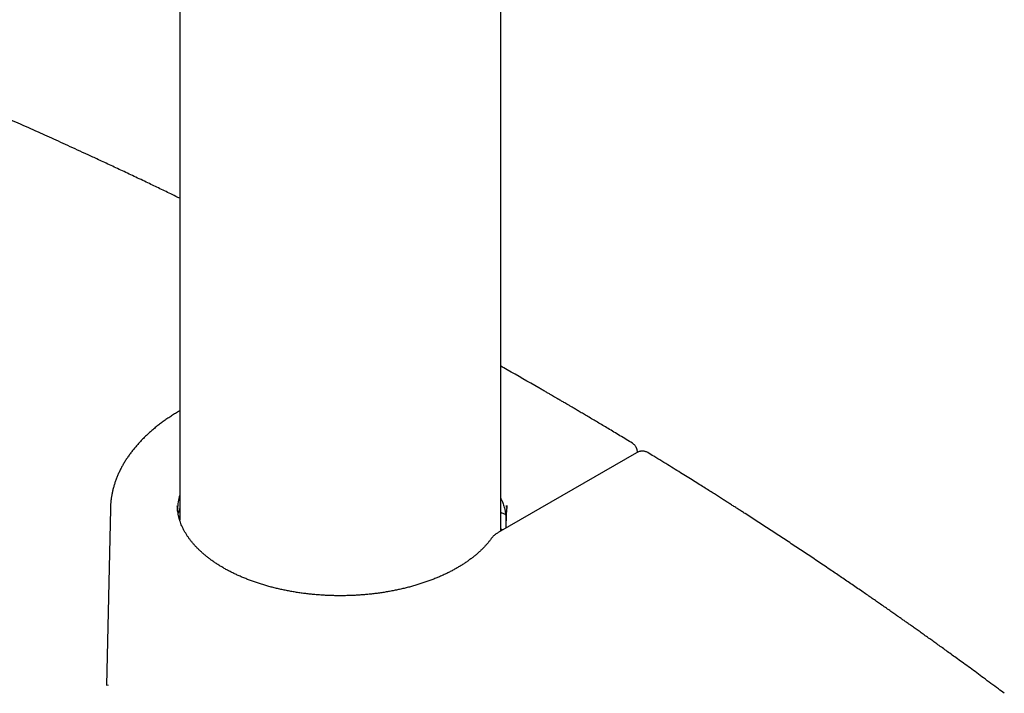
# Model space of a CAD drawing. Header units: millimetres. Extents: x 8 to 827, y 12 to 1643.
# Tile 7 of 134: x 735 to 802, y 254 to 300. Entities that reach past the tile are written whole.
import ezdxf

# ---------------------------------------------------------------- set-up
doc = ezdxf.new("R2010")
doc.units = ezdxf.units.MM

msp = doc.modelspace()

# ---------------------------------------------------------------- linework, layer by layer
at = {"color": 7, "linetype": 'Continuous', "lineweight": 30}
for p, q in [((746.227, 345.906), (746.227, 266.01)), ((768.127, 265.273), (768.127, 345.906)), ((777.108, 271.271), (777.114, 271.266)), ((777.391, 270.618), (767.954, 265.173)), ((741.493, 266.786), (741.235, 254.727)), ((768.518, 266.885), (768.527, 267.027)), ((746.208, 266.071), (746.208, 266.13)), ((768.491, 266.448), (768.474, 265.473)), ((741.316, 254.789), (741.312, 254.725))]:
    msp.add_line(p, q, dxfattribs=at)
for centre, radius, start, end in [((749.889, 266.645), 3.821, 163.40959, 177.93304), ((745.81, 266.123), 0.398, 354.56857, 34.11757), ((768.991, 266.44), 0.5, 170.93875, 179.0079)]:
    msp.add_arc(centre, radius, start, end, dxfattribs=at)
msp.add_ellipse((768.53, 266.725), major_axis=(0.5, -0.007), ratio=0.567125, start_param=3.78357, end_param=4.559601, dxfattribs=at)
for points, knots in [([(746.227, 287.992), (746.057, 288.075), (745.607, 288.293), (744.883, 288.641), (744.016, 289.056), (743.125, 289.479), (742.214, 289.909), (741.333, 290.322), (740.521, 290.7), (739.778, 291.044), (739.099, 291.357), (738.443, 291.657), (737.807, 291.947), (737.189, 292.226), (736.551, 292.514), (735.89, 292.81), (735.207, 293.114), (734.536, 293.409), (733.867, 293.695), (733.2, 293.969), (732.533, 294.231), (731.872, 294.475), (731.215, 294.702), (730.566, 294.913), (729.926, 295.109), (729.328, 295.281), (728.773, 295.433), (728.262, 295.567), (727.762, 295.691), (727.271, 295.808), (726.779, 295.919), (726.283, 296.025), (725.772, 296.129), (725.246, 296.23), (724.694, 296.329), (724.116, 296.426), (723.5, 296.522), (722.844, 296.616), (722.145, 296.705), (721.417, 296.789), (720.658, 296.864), (719.868, 296.931), (719.064, 296.986), (718.246, 297.03), (717.418, 297.062), (716.565, 297.082), (715.689, 297.088), (714.82, 297.08), (713.958, 297.058), (713.109, 297.022), (712.257, 296.972), (711.415, 296.908), (710.593, 296.833), (709.792, 296.746), (708.986, 296.646), (708.179, 296.533), (707.373, 296.406), (706.597, 296.272), (705.853, 296.131), (705.125, 295.982), (704.414, 295.824), (703.721, 295.659), (703.06, 295.491), (702.429, 295.32), (701.829, 295.148), (701.267, 294.978), (700.744, 294.811), (700.256, 294.649), (699.792, 294.488), (699.349, 294.329), (698.895, 294.158), (698.412, 293.97), (697.887, 293.757), (697.339, 293.526), (696.765, 293.278), (696.166, 293.013), (695.541, 292.733), (694.908, 292.447), (694.27, 292.155), (693.627, 291.858), (692.964, 291.548), (692.28, 291.224), (691.574, 290.886), (690.818, 290.52), (690.01, 290.123), (689.149, 289.693), (688.392, 289.31), (687.753, 288.983), (687.245, 288.72), (686.756, 288.465), (686.26, 288.204), (685.759, 287.938), (685.255, 287.668), (684.779, 287.41), (684.33, 287.166), (683.908, 286.934), (683.519, 286.718), (683.16, 286.518), (682.831, 286.333), (682.526, 286.161), (682.244, 286.001), (681.986, 285.853), (681.751, 285.718), (681.538, 285.596), (681.363, 285.494), (681.218, 285.41), (681.098, 285.34), (680.982, 285.272), (680.866, 285.205), (680.743, 285.133), (680.605, 285.052), (680.448, 284.959), (680.27, 284.854), (680.037, 284.716), (679.747, 284.544), (679.399, 284.335), (679.026, 284.109), (678.627, 283.867), (678.203, 283.607), (677.789, 283.351), (677.389, 283.101), (677.005, 282.86), (676.606, 282.608), (676.198, 282.347), (675.789, 282.084), (675.341, 281.794), (674.862, 281.48), (674.357, 281.146), (673.875, 280.824), (673.418, 280.516), (672.984, 280.221), (672.574, 279.939), (672.186, 279.671), (671.855, 279.44), (671.574, 279.243), (671.331, 279.072), (671.084, 278.897), (670.826, 278.714), (670.527, 278.5), (670.184, 278.253), (669.796, 277.971), (669.431, 277.703), (669.092, 277.452), (668.782, 277.221), (668.508, 277.015), (668.275, 276.838), (668.091, 276.697), (667.919, 276.563), (667.754, 276.434), (667.598, 276.31), (667.452, 276.194), (667.329, 276.093), (667.226, 276.009), (667.144, 275.942), (667.088, 275.896), (667.054, 275.867), (667.03, 275.847), (666.999, 275.822), (666.957, 275.786), (666.9, 275.738), (666.831, 275.679), (666.737, 275.599), (666.623, 275.501), (666.497, 275.39), (666.375, 275.281), (666.231, 275.15), (666.067, 274.998), (665.882, 274.822), (665.698, 274.642), (665.545, 274.488), (665.421, 274.36), (665.328, 274.264), (665.236, 274.167), (665.15, 274.074), (665.075, 273.991), (665.011, 273.921), (664.959, 273.863), (664.916, 273.815), (664.87, 273.762), (664.81, 273.694), (664.729, 273.601), (664.631, 273.486), (664.523, 273.357), (664.352, 273.147), (664.124, 272.857), (663.908, 272.564), (663.754, 272.348), (663.664, 272.218), (663.587, 272.104), (663.524, 272.01), (663.473, 271.932), (663.428, 271.862), (663.38, 271.788), (663.327, 271.703), (663.267, 271.608), (663.191, 271.482), (663.096, 271.324), (662.986, 271.131), (662.892, 270.961), (662.817, 270.821), (662.764, 270.722), (662.719, 270.633), (662.68, 270.557), (662.648, 270.493), (662.622, 270.439), (662.597, 270.388), (662.57, 270.333), (662.539, 270.27), (662.502, 270.19), (662.458, 270.095), (662.407, 269.982), (662.352, 269.857), (662.294, 269.72), (662.232, 269.571), (662.169, 269.411), (662.116, 269.272), (662.076, 269.163), (662.049, 269.091), (662.029, 269.033), (662.012, 268.986), (661.991, 268.924), (661.962, 268.84), (661.926, 268.731), (661.888, 268.61), (661.847, 268.478), (661.804, 268.331), (661.758, 268.167), (661.718, 268.017), (661.685, 267.885), (661.661, 267.783), (661.639, 267.69), (661.622, 267.611), (661.607, 267.545), (661.595, 267.486), (661.579, 267.409), (661.558, 267.304), (661.533, 267.168), (661.508, 267.022), (661.484, 266.871), (661.463, 266.728), (661.446, 266.597), (661.432, 266.481), (661.42, 266.376), (661.411, 266.283), (661.403, 266.2), (661.396, 266.118), (661.389, 266.027), (661.382, 265.92), (661.374, 265.797), (661.368, 265.65), (661.362, 265.488), (661.359, 265.321), (661.359, 265.21), (661.359, 265.159)], [0, 0, 0, 0, 0.0057062, 0.0150663, 0.0241745, 0.0345857, 0.0446467, 0.0543575, 0.0637179, 0.0713853, 0.0788003, 0.085963, 0.0928733, 0.0995522, 0.1060908, 0.11363, 0.1209893, 0.1281988, 0.1352661, 0.142319, 0.1492031, 0.1559129, 0.1624467, 0.168812, 0.1750052, 0.1810194, 0.1859497, 0.1907453, 0.1954033, 0.1999217, 0.2043443, 0.2089456, 0.2134897, 0.2182336, 0.2231776, 0.2283224, 0.2336688, 0.239561, 0.2456834, 0.2520383, 0.2586287, 0.2654581, 0.2725308, 0.2794263, 0.2865454, 0.2938574, 0.3013519, 0.3090329, 0.3161818, 0.3234939, 0.3309028, 0.3381742, 0.3452941, 0.3522669, 0.3590964, 0.3664471, 0.3736041, 0.3805295, 0.3872297, 0.393711, 0.4003522, 0.4067594, 0.4129375, 0.418891, 0.4246233, 0.4301374, 0.4351387, 0.4399495, 0.444571, 0.4490038, 0.4533051, 0.4584551, 0.4639285, 0.4697253, 0.4758448, 0.482285, 0.4890429, 0.4961154, 0.5028756, 0.5099011, 0.5171927, 0.5247513, 0.5325781, 0.5406726, 0.5500555, 0.559773, 0.5698252, 0.5758455, 0.5816798, 0.5873028, 0.5927146, 0.5988823, 0.6047514, 0.6103223, 0.6155952, 0.6205704, 0.625248, 0.6294356, 0.6333524, 0.6369984, 0.6403737, 0.6434784, 0.6463125, 0.6488761, 0.6511692, 0.6526714, 0.6541289, 0.6555418, 0.6569102, 0.6583505, 0.6600194, 0.6619427, 0.6641206, 0.6665379, 0.6704939, 0.6747803, 0.6793974, 0.6843451, 0.6896238, 0.6952334, 0.6998734, 0.704718, 0.7097674, 0.7150217, 0.7203009, 0.7254332, 0.7322769, 0.7388402, 0.7451232, 0.7511256, 0.7568472, 0.7622879, 0.7674475, 0.7723258, 0.7755913, 0.7787807, 0.7821131, 0.785607, 0.7892629, 0.7942962, 0.7996097, 0.8052055, 0.8093675, 0.8136752, 0.8181356, 0.8208398, 0.8234951, 0.8259473, 0.8281933, 0.8305965, 0.8327041, 0.8345148, 0.8360278, 0.8372426, 0.8381588, 0.8384924, 0.8387773, 0.8392119, 0.8398467, 0.8406818, 0.8417174, 0.8429534, 0.8449157, 0.8468594, 0.8487373, 0.8505491, 0.85362, 0.8564982, 0.859482, 0.8626747, 0.8642196, 0.8658091, 0.8674432, 0.8689978, 0.870352, 0.8714872, 0.8724293, 0.8731786, 0.8738108, 0.8749719, 0.8764741, 0.8783171, 0.8804612, 0.8826702, 0.8883075, 0.8941115, 0.8963502, 0.8983467, 0.9000958, 0.9015967, 0.9026751, 0.9036574, 0.9047835, 0.9060685, 0.9075127, 0.9090962, 0.9117647, 0.9146491, 0.9177494, 0.9193723, 0.9208738, 0.9221875, 0.9233133, 0.924251, 0.9250007, 0.9256971, 0.9264905, 0.9274282, 0.9285102, 0.9299699, 0.931624, 0.9334497, 0.9354441, 0.9376068, 0.9399371, 0.9423592, 0.9436272, 0.9446702, 0.9454882, 0.9461038, 0.9467266, 0.9481209, 0.9497416, 0.9514112, 0.9532873, 0.9553884, 0.9577146, 0.9602656, 0.9617959, 0.963304, 0.9646185, 0.9657357, 0.9666555, 0.9674163, 0.9682279, 0.969879, 0.9717867, 0.9738207, 0.9759288, 0.9781113, 0.9798778, 0.9815626, 0.9830708, 0.9844023, 0.9855571, 0.9866324, 0.9879262, 0.9894592, 0.9912317, 0.9932428, 0.995828, 0.9980791, 1, 1, 1, 1]), ([(770.715, 275.053), (770, 275.465), (769.141, 275.96), (768.272, 276.449), (768.127, 276.531)], [0, 0, 0, 0, 0.8329358, 1, 1, 1, 1]), ([(777.109, 271.272), (776.97, 271.356), (776.687, 271.527), (776.265, 271.781), (775.852, 272.03), (775.46, 272.265), (775.089, 272.486), (774.741, 272.694), (774.404, 272.894), (774.08, 273.086), (773.772, 273.268), (773.491, 273.434), (773.236, 273.584), (773.011, 273.716), (772.816, 273.831), (772.649, 273.928), (772.504, 274.013), (772.38, 274.086), (772.273, 274.148), (772.19, 274.197), (772.126, 274.234), (772.082, 274.26), (772.042, 274.283), (771.996, 274.31), (771.935, 274.346), (771.846, 274.397), (771.726, 274.467), (771.571, 274.557), (771.388, 274.664), (771.176, 274.787), (770.949, 274.918), (770.792, 275.008), (770.715, 275.053)], [0, 0, 0, 0, 0.065858, 0.134537, 0.199741, 0.261468, 0.319717, 0.374486, 0.425776, 0.478175, 0.526361, 0.570336, 0.610098, 0.645647, 0.675428, 0.701432, 0.723682, 0.742909, 0.759457, 0.773328, 0.781974, 0.789121, 0.793745, 0.800815, 0.81033, 0.822291, 0.842043, 0.866143, 0.894589, 0.927381, 0.964518, 1, 1, 1, 1]), ([(746.227, 273.482), (746.2, 273.466), (746.08, 273.396), (745.873, 273.27), (745.607, 273.1), (745.349, 272.927), (745.097, 272.749), (744.853, 272.567), (744.616, 272.381), (744.387, 272.192), (744.165, 271.999), (743.952, 271.802), (743.746, 271.602), (743.549, 271.398), (743.36, 271.192), (743.179, 270.982), (743.007, 270.77), (742.844, 270.555), (742.69, 270.338), (742.545, 270.118), (742.409, 269.896), (742.283, 269.672), (742.165, 269.446), (742.057, 269.219), (741.959, 268.99), (741.869, 268.76), (741.79, 268.529), (741.719, 268.297), (741.658, 268.064), (741.607, 267.831), (741.564, 267.597), (741.532, 267.362), (741.509, 267.128), (741.496, 266.935), (741.494, 266.82), (741.494, 266.784)], [0, 0, 0, 0, 0.0094317, 0.0416564, 0.073889, 0.1061221, 0.1383515, 0.1705731, 0.2027822, 0.2349734, 0.2671408, 0.2992777, 0.3313769, 0.363431, 0.3954318, 0.427371, 0.4592402, 0.4910311, 0.5227355, 0.5543459, 0.5858557, 0.6172591, 0.6485517, 0.6797307, 0.7107948, 0.7417446, 0.7725827, 0.8033136, 0.8339436, 0.8644808, 0.8949352, 0.9253182, 0.9556424, 0.9859216, 1, 1, 1, 1]), ([(777.452, 270.649), (777.45, 270.676), (777.447, 270.731), (777.433, 270.804), (777.416, 270.863), (777.401, 270.906), (777.387, 270.941), (777.368, 270.983), (777.338, 271.037), (777.296, 271.098), (777.243, 271.16), (777.181, 271.219), (777.13, 271.252), (777.103, 271.27)], [0, 0, 0, 0, 0.106088, 0.216572, 0.299748, 0.355276, 0.401919, 0.453497, 0.540258, 0.653047, 0.750969, 0.866831, 1, 1, 1, 1]), ([(778.151, 270.632), (778.123, 270.648), (778.07, 270.677), (777.99, 270.705), (777.912, 270.723), (777.839, 270.731), (777.775, 270.732), (777.725, 270.729), (777.68, 270.723), (777.628, 270.714), (777.563, 270.696), (777.481, 270.666), (777.423, 270.635), (777.391, 270.618)], [0, 0, 0, 0, 0.122435, 0.228988, 0.318916, 0.422016, 0.504802, 0.558705, 0.611594, 0.673803, 0.75958, 0.868488, 1, 1, 1, 1]), ([(802.478, 254.2), (802.345, 254.299), (802.042, 254.526), (801.572, 254.875), (801.076, 255.242), (800.601, 255.592), (800.146, 255.926), (799.712, 256.243), (799.309, 256.537), (798.936, 256.807), (798.593, 257.055), (798.268, 257.29), (797.96, 257.511), (797.67, 257.719), (797.382, 257.926), (797.095, 258.131), (796.808, 258.335), (796.536, 258.529), (796.277, 258.712), (796.033, 258.885), (795.803, 259.047), (795.588, 259.199), (795.386, 259.341), (795.173, 259.491), (794.935, 259.657), (794.66, 259.85), (794.358, 260.061), (794.056, 260.271), (793.756, 260.479), (793.463, 260.682), (793.157, 260.894), (792.702, 261.207), (792.109, 261.614), (791.387, 262.107), (790.629, 262.62), (789.834, 263.156), (788.993, 263.718), (788.154, 264.276), (787.311, 264.832), (786.47, 265.383), (785.633, 265.928), (784.998, 266.338), (784.565, 266.617), (784.33, 266.768), (784.096, 266.918), (783.862, 267.067), (783.623, 267.22), (783.376, 267.378), (783.115, 267.544), (782.838, 267.719), (782.542, 267.907), (782.226, 268.107), (781.876, 268.328), (781.489, 268.571), (781.065, 268.836), (780.616, 269.117), (780.141, 269.412), (779.641, 269.722), (779.114, 270.046), (778.616, 270.353), (778.293, 270.55), (778.154, 270.635)], [0, 0, 0, 0, 0.017337, 0.039774, 0.061277, 0.081845, 0.10148, 0.120181, 0.13795, 0.153419, 0.168106, 0.18201, 0.195132, 0.207472, 0.219031, 0.231888, 0.24401, 0.255548, 0.266502, 0.276873, 0.28649, 0.295544, 0.304035, 0.311973, 0.322436, 0.333989, 0.346631, 0.360362, 0.371915, 0.384139, 0.397036, 0.410189, 0.440897, 0.470746, 0.499736, 0.534486, 0.568651, 0.602815, 0.636979, 0.671109, 0.704808, 0.737963, 0.747393, 0.756779, 0.766119, 0.775415, 0.784718, 0.794687, 0.804883, 0.815853, 0.827595, 0.84011, 0.853398, 0.869141, 0.885846, 0.903514, 0.922144, 0.941737, 0.962292, 0.98381, 1, 1, 1, 1]), ([(768.127, 267.512), (768.136, 267.494), (768.158, 267.446), (768.196, 267.362), (768.242, 267.253), (768.293, 267.122), (768.346, 266.969), (768.377, 266.86), (768.394, 266.802)], [0, 0, 0, 0, 0.076326, 0.202712, 0.358142, 0.542726, 0.756612, 1, 1, 1, 1]), ([(767.48, 264.76), (767.459, 264.732), (767.399, 264.649), (767.291, 264.514), (767.155, 264.354), (767.011, 264.196), (766.859, 264.041), (766.699, 263.887), (766.53, 263.736), (766.355, 263.588), (766.171, 263.442), (765.98, 263.3), (765.782, 263.16), (765.576, 263.023), (765.364, 262.889), (765.144, 262.759), (764.918, 262.632), (764.685, 262.508), (764.446, 262.388), (764.2, 262.272), (763.949, 262.16), (763.692, 262.052), (763.429, 261.948), (763.161, 261.849), (762.888, 261.753), (762.61, 261.662), (762.328, 261.576), (762.041, 261.494), (761.749, 261.417), (761.454, 261.345), (761.155, 261.277), (760.853, 261.214), (760.548, 261.157), (760.24, 261.104), (759.929, 261.056), (759.616, 261.014), (759.3, 260.976), (758.983, 260.944), (758.664, 260.917), (758.344, 260.895), (758.023, 260.879), (757.702, 260.867), (757.379, 260.861), (757.057, 260.861), (756.735, 260.865), (756.413, 260.875), (756.092, 260.89), (755.771, 260.911), (755.452, 260.937), (755.135, 260.967), (754.819, 261.004), (754.505, 261.045), (754.193, 261.091), (753.884, 261.143), (753.578, 261.199), (753.275, 261.261), (752.975, 261.327), (752.679, 261.398), (752.387, 261.474), (752.099, 261.555), (751.815, 261.64), (751.536, 261.73), (751.261, 261.824), (750.992, 261.923), (750.728, 262.026), (750.469, 262.133), (750.217, 262.244), (749.97, 262.359), (749.729, 262.477), (749.495, 262.6), (749.267, 262.726), (749.046, 262.855), (748.831, 262.988), (748.624, 263.124), (748.424, 263.263), (748.232, 263.405), (748.046, 263.55), (747.869, 263.697), (747.699, 263.847), (747.537, 264), (747.383, 264.154), (747.237, 264.311), (747.1, 264.469), (746.97, 264.63), (746.849, 264.792), (746.736, 264.956), (746.632, 265.121), (746.536, 265.288), (746.448, 265.456), (746.37, 265.626), (746.299, 265.797), (746.238, 265.969), (746.186, 266.142), (746.142, 266.316), (746.107, 266.491), (746.082, 266.667), (746.066, 266.834), (746.062, 266.943), (746.061, 266.993)], [0, 0, 0, 0, 0.005426, 0.015944, 0.026443, 0.036922, 0.047384, 0.057833, 0.068271, 0.0787, 0.089123, 0.099542, 0.109959, 0.120374, 0.130789, 0.141204, 0.151621, 0.162039, 0.17246, 0.182884, 0.193311, 0.203741, 0.214174, 0.224612, 0.235052, 0.245496, 0.255944, 0.266395, 0.276849, 0.287306, 0.297766, 0.308229, 0.318694, 0.329162, 0.339631, 0.350103, 0.360577, 0.371052, 0.381528, 0.392006, 0.402484, 0.412963, 0.423443, 0.433923, 0.444403, 0.454882, 0.465361, 0.47584, 0.486317, 0.496794, 0.507269, 0.517742, 0.528214, 0.538684, 0.549151, 0.559616, 0.570079, 0.580538, 0.590995, 0.601449, 0.611899, 0.622345, 0.632788, 0.643228, 0.653663, 0.664095, 0.674522, 0.684946, 0.695367, 0.705783, 0.716197, 0.726608, 0.737016, 0.747422, 0.757828, 0.768233, 0.778639, 0.789047, 0.799458, 0.809875, 0.820299, 0.830734, 0.841181, 0.851643, 0.862125, 0.87263, 0.883162, 0.893725, 0.904323, 0.914961, 0.925641, 0.936367, 0.94714, 0.957961, 0.968829, 0.979739, 0.990685, 1, 1, 1, 1]), ([(746.123, 266.419), (746.123, 266.42), (746.133, 266.48), (746.162, 266.598), (746.197, 266.731), (746.222, 266.805), (746.227, 266.821)], [0, 0, 0, 0, 0.007469, 0.445189, 0.881362, 1, 1, 1, 1]), ([(768.394, 266.802), (768.398, 266.785), (768.407, 266.748), (768.421, 266.676), (768.435, 266.583), (768.449, 266.47), (768.46, 266.359), (768.467, 266.262), (768.472, 266.184), (768.476, 266.101), (768.479, 266.017), (768.481, 265.94), (768.481, 265.896), (768.481, 265.878)], [0, 0, 0, 0, 0.082848, 0.181406, 0.294946, 0.421536, 0.558344, 0.62983, 0.703149, 0.778593, 0.857056, 0.940305, 1, 1, 1, 1]), ([(768.54, 267.022), (768.537, 266.94), (768.533, 266.775), (768.51, 266.611), (768.499, 266.529)], [0, 0, 0, 0, 0.499074, 1, 1, 1, 1]), ([(768.26, 265.35), (768.256, 265.352), (768.23, 265.362), (768.19, 265.386), (768.148, 265.412), (768.132, 265.43), (768.127, 265.435)], [0, 0, 0, 0, 0.091139, 0.475783, 0.849545, 1, 1, 1, 1]), ([(767.954, 265.173), (767.919, 265.151), (767.856, 265.113), (767.786, 265.063), (767.742, 265.029), (767.718, 265.009), (767.694, 264.99), (767.661, 264.961), (767.611, 264.914), (767.546, 264.845), (767.504, 264.79), (767.48, 264.76)], [0, 0, 0, 0, 0.188718, 0.332515, 0.40279, 0.4523, 0.483007, 0.549907, 0.658068, 0.807991, 1, 1, 1, 1])]:
    msp.add_open_spline(points, degree=3, knots=knots, dxfattribs=at)

doc.saveas('drawing.dxf')
